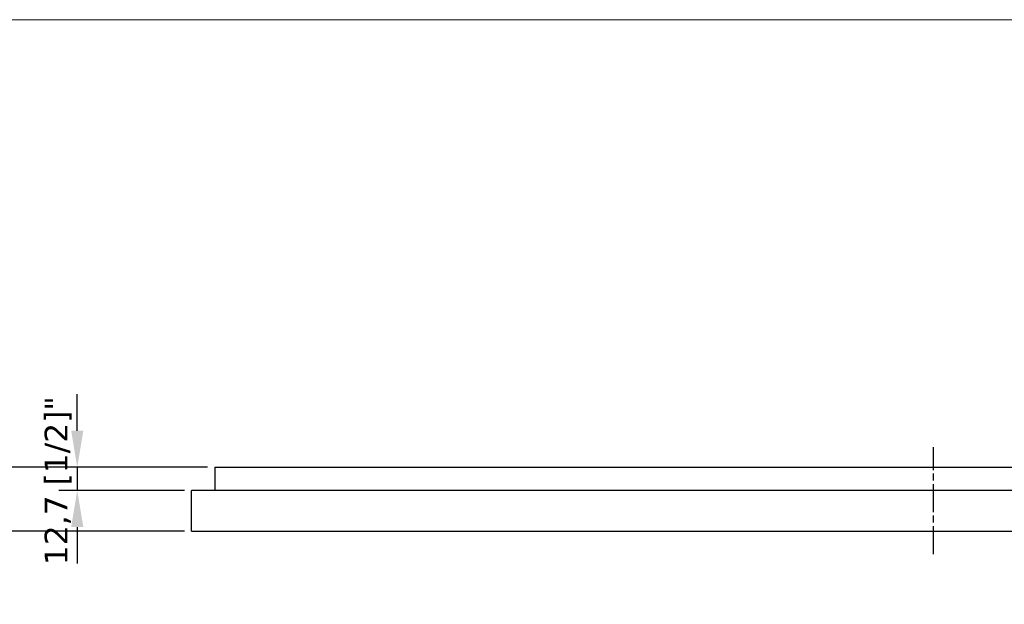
# Model space of a CAD drawing. Header units: millimetres. Extents: x 100 to 2070, y 30 to 1455.
# Tile 61 of 78: x 549 to 1088, y 1135 to 1455. Entities that reach past the tile are written whole.
import ezdxf

# ---------------------------------------------------------------- set-up
doc = ezdxf.new("R2010")
doc.units = ezdxf.units.MM
doc.header["$LTSCALE"] = 5
doc.linetypes.add('CHAIN', pattern=[0.3543, 0.2362, -0.0295, 0.0591, -0.0295])
for name, color, linetype, lineweight in [('_Sichtbarkanten', 7, 'Continuous', 25), ('Bemaßung (ISO)', 7, 'Continuous', 25), ('Mittellinie (ISO)', 7, 'Continuous', 25), ('Rahmen (ISO)', 7, 'Continuous', 70)]:
    doc.layers.add(name, color=color, linetype=linetype, lineweight=lineweight)
doc.styles.add('Notiztext (ISO)', font='verdana.ttf')
doc.dimstyles.new('wedi USA', dxfattribs={"dimscale": 5, "dimtxt": 2.5, "dimasz": 4, "dimexe": 2, "dimexo": 0.8, "dimgap": 0.3, "dimtad": 1, "dimdec": 1, "dimrnd": 1e-08, "dimtxsty": 'Notiztext (ISO)', "dimcen": 0.09, "dimclrd": 7, "dimclre": 7, "dimclrt": 256, "dimadec": 0, "dimazin": 2, "dimtfac": 0.6, "dimtmove": 0, "dimatfit": 3, "dimfxl": 1, "dimtolj": 1, "dimlwd": -1, "dimlwe": -1, "dimarcsym": 0})

# ---------------------------------------------------------------- blocks, each defined once
blk = doc.blocks.new('*D100')
at = {"layer": 'Bemaßung (ISO)', "color": 7, "transparency": 16777216}
for p, q in [((580.06, 1230.07), (580.06, 1250.07)), ((651.44, 1210.07), (570.06, 1210.07)), ((580.06, 1210.07), (580.06, 1197.37)), ((638.74, 1197.37), (570.06, 1197.37)), ((580.06, 1177.37), (580.06, 1157.37))]:
    blk.add_line(p, q, dxfattribs=at)
for points in [[(576.73, 1230.07), (583.4, 1230.07), (580.06, 1210.07)], [(576.73, 1177.37), (583.4, 1177.37), (580.06, 1197.37)]]:
    blk.add_solid(points, dxfattribs=at)
at = {"layer": 'Defpoints', "color": 0, "transparency": 16777216}
for p in [(655.44, 1210.07), (580.06, 1197.37), (642.74, 1197.37)]:
    blk.add_point(p, dxfattribs=at)
at = {"layer": 'Bemaßung (ISO)', "transparency": 16777216, "insert": (562.21, 1156.46), "char_height": 12.5, "attachment_point": 1, "rotation": 90, "style": 'Notiztext (ISO)'}
blk.add_mtext('\\A1;12,7 [1/2]"', dxfattribs=at)
blk = doc.blocks.new('*D101')
at = {"layer": 'Bemaßung (ISO)', "color": 7, "transparency": 16777216}
for p, q in [((522.7, 1230.07), (522.7, 1250.07)), ((651.44, 1210.07), (512.7, 1210.07)), ((522.7, 1175.07), (522.7, 1210.07)), ((638.74, 1175.07), (512.7, 1175.07)), ((522.7, 1155.07), (522.7, 1135.07))]:
    blk.add_line(p, q, dxfattribs=at)
for points in [[(519.37, 1230.07), (526.03, 1230.07), (522.7, 1210.07)], [(519.37, 1155.07), (526.03, 1155.07), (522.7, 1175.07)]]:
    blk.add_solid(points, dxfattribs=at)
at = {"layer": 'Defpoints', "color": 0, "transparency": 16777216}
for p in [(522.7, 1210.07), (655.44, 1210.07), (642.74, 1175.07)]:
    blk.add_point(p, dxfattribs=at)
at = {"layer": 'Bemaßung (ISO)', "transparency": 16777216, "insert": (504.85, 1144.95), "char_height": 12.5, "attachment_point": 1, "rotation": 90, "style": 'Notiztext (ISO)'}
blk.add_mtext('\\A1;35 [1 3/8]"', dxfattribs=at)
blk = doc.blocks.new('Ränder wedi_Zeichnungsrahmen')
at = {"layer": 'Rahmen (ISO)', "color": 208, "lineweight": 18, "true_color": 0x400040}
blk.add_line((414, 291), (20, 291), dxfattribs=at)

msp = doc.modelspace()

# ---------------------------------------------------------------- linework, layer by layer
at = {"layer": '_Sichtbarkanten'}
for p, q in [((655.44, 1210.07), (1442.84, 1210.07)), ((655.44, 1210.07), (655.44, 1197.37)), ((642.74, 1175.07), (642.74, 1197.37)), ((1455.54, 1197.37), (642.74, 1197.37)), ((642.74, 1175.07), (1455.54, 1175.07))]:
    msp.add_line(p, q, dxfattribs=at)
at = {"layer": 'Mittellinie (ISO)', "linetype": 'CHAIN', "ltscale": 12.980525}
msp.add_line((1049.14, 1162.57), (1049.14, 1220.98), dxfattribs=at)

# ---------------------------------------------------------------- block references
at = {"xscale": 5, "yscale": 5, "zscale": 5}
msp.add_blockref('Ränder wedi_Zeichnungsrahmen', (0, 0), dxfattribs=at)

# ---------------------------------------------------------------- dimensions: what is measured, and where the dimension line sits
at = {"layer": 'Bemaßung (ISO)', "color": 7}
for base, p1, p2, picture, middle in [((522.7, 1210.07), (642.74, 1175.07), (655.44, 1210.07), '*D101', (522.7, 1192.57)), ((580.06, 1197.37), (655.44, 1210.07), (642.74, 1197.37), '*D100', (580.06, 1203.72))]:
    dim = msp.add_linear_dim(base=base, p1=p1, p2=p2, angle=90, text='<>"', dimstyle='wedi USA', override={"dimgap": 0.3, "dimdec": 1, "dimtol": 0, "dimlim": 0, "dimtp": 0, "dimtm": 0, "dimtdec": 2, "dimtofl": 1, "dimatfit": 1}, dxfattribs=at)
    dim.commit()
    dim.dimension.update_dxf_attribs({"geometry": picture, "text_midpoint": middle, "dimtype": 160})

doc.saveas('drawing.dxf')
